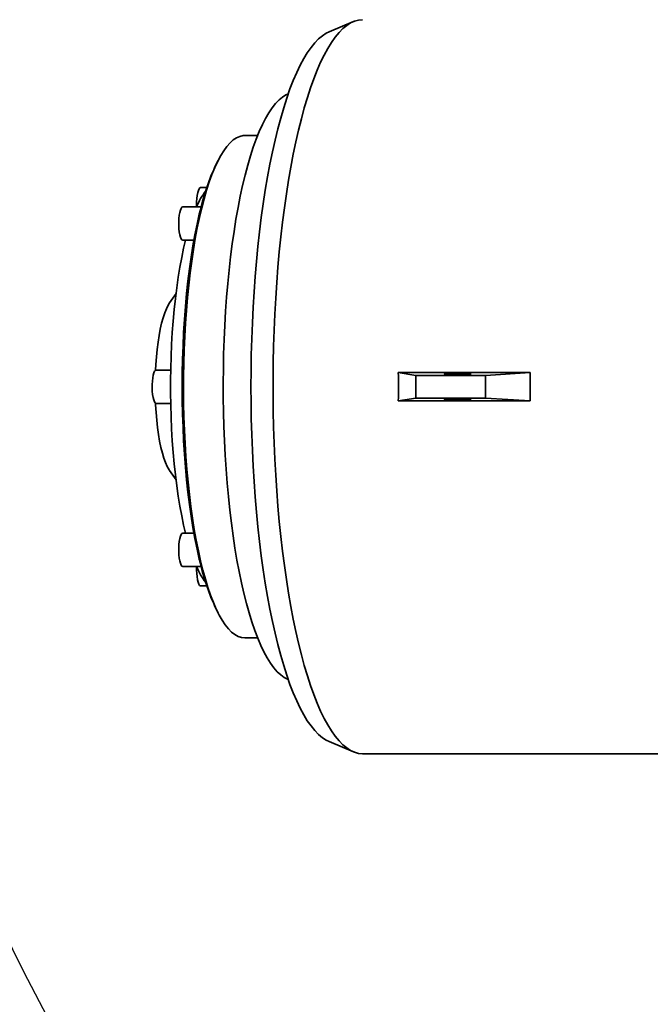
# Model space of a CAD drawing. Header units: millimetres. Extents: x 0 to 11920, y 0 to 8400.
# Tile 28 of 47: x 7722 to 8030, y 4380 to 4860. Entities that reach past the tile are written whole.
import ezdxf

# ---------------------------------------------------------------- set-up
doc = ezdxf.new("R2010")
doc.units = ezdxf.units.MM
doc.header["$LTSCALE"] = 20
doc.layers.add('THICK_LINE', color=7, linetype='Continuous')
doc.styles.add('SLDTEXTSTYLE0', font='TXT', dxfattribs={"width": 0.605})
doc.dimstyles.new('SLDDIMSTYLE0', dxfattribs={"dimtxt": 70, "dimasz": 70, "dimexe": 0, "dimexo": 0.0625, "dimgap": 17.5, "dimtad": 1, "dimdec": 4, "dimlfac": 20, "dimzin": 12, "dimdsep": 46, "dimtxsty": 'SLDTEXTSTYLE0', "dimsah": 1, "dimcen": 0.09, "dimadec": 1, "dimazin": 3, "dimtfac": 1, "dimtofl": 0, "dimtmove": 0, "dimatfit": 3, "dimfxl": 1, "dimfrac": 2, "dimtolj": 1, "dimtzin": 12, "dimarcsym": 0})

# ---------------------------------------------------------------- blocks, each defined once
blk = doc.blocks.new('_D')
at = {"layer": 'THICK_LINE'}
for p, q in [((10790.83, 4875.03), (11665.94, 4875.03)), ((5806.54, 4370.76), (5712.48, 4354.17))]:
    blk.add_line(p, q, dxfattribs=at)
blk.add_arc((8666.42, 4875.03), 2969.52, 190, 0, dxfattribs=at)
for points in [[(11635.94, 4875.03), (11625.12, 4805.15), (11645.11, 4804.92)], [(5742.02, 4359.38), (5745.16, 4288.74), (5764.82, 4292.44)]]:
    blk.add_solid(points, dxfattribs=at)
at = {"layer": 'THICK_LINE', "insert": (8818.29, 1998.04), "char_height": 70, "attachment_point": 1, "rotation": 5, "style": 'SLDTEXTSTYLE0'}
blk.add_mtext('170°', dxfattribs=at)

msp = doc.modelspace()

# ---------------------------------------------------------------- linework, layer by layer
at = {"color": 7, "linetype": 'Continuous', "lineweight": 35}
for p, q in [((7884.9095165, 4859.1062644), (7873.030538, 4854.1320783)), ((7853.1000704, 4823.7949446), (7852.7955849, 4823.6674448)), ((7838.1901869, 4803.5304045), (7831.8902208, 4803.5304045)), ((7818.90694, 4791.3297003), (7817.9989997, 4789.5288955)), ((7813.398364, 4778.1654045), (7810.4029878, 4778.1654045)), ((7810.6346978, 4768.7149174), (7801.6922571, 4768.7149174)), ((7801.6922571, 4752.4449174), (7807.125727, 4752.4449174)), ((7798.3988563, 4726.4556851), (7795.2727708, 4721.9622314)), ((7795.8211153, 4689.1654045), (7788.7213952, 4689.1654045)), ((7915.3982147, 4686.5466956), (7906.8144067, 4687.9687556)), ((7971.1482236, 4687.9687556), (7906.8144067, 4687.9687556)), ((7971.1482236, 4687.9687556), (7949.3437494, 4686.5466956)), ((7949.3437494, 4686.5466956), (7915.3982147, 4686.5466956)), ((7915.3982147, 4675.5141134), (7915.3982147, 4686.5466956)), ((7949.3437494, 4675.5141134), (7949.3437494, 4686.5466956)), ((7788.7213952, 4672.8954045), (7795.8211153, 4672.8954045)), ((7915.3982147, 4675.5141134), (7906.8144067, 4674.0920533)), ((7971.1482236, 4674.0920533), (7906.8144067, 4674.0920533)), ((7949.3437494, 4675.5141134), (7915.3982147, 4675.5141134)), ((7971.1482236, 4674.0920533), (7949.3437494, 4675.5141134)), ((7795.2727708, 4640.0985775), (7798.3988563, 4635.6051239)), ((7807.125727, 4609.6158916), (7801.6922571, 4609.6158916)), ((7801.6922571, 4593.3458916), (7810.6346978, 4593.3458916)), ((7810.4029878, 4583.8954045), (7813.398364, 4583.8954045)), ((7817.9989997, 4572.5319134), (7818.90694, 4570.7311086)), ((7831.8902208, 4558.5304045), (7838.1901869, 4558.5304045)), ((7852.7955849, 4538.3933642), (7853.1000704, 4538.2658644)), ((7873.030538, 4507.9287306), (7884.9095165, 4502.9545446)), ((7889.334894, 4502.0304045), (8072.1774724, 4502.0304045))]:
    msp.add_line(p, q, dxfattribs=at)
at = {"color": 7, "linetype": 'Continuous', "lineweight": 35, "flags": 128}
for points in [[(7889.334894, 4502.0304045), (7887.4060194, 4502.2056049), (7885.4809206, 4502.7308633), (7883.5633661, 4503.6051514), (7881.6571097, 4504.8267578), (7879.765883, 4506.3932911), (7877.893388, 4508.3016848), (7876.0432902, 4510.548203), (7874.2192115, 4513.1284481), (7872.4247224, 4516.0373692), (7870.6633357, 4519.269272), (7868.9384995, 4522.8178297), (7867.2535902, 4526.676096), (7865.6119061, 4530.8365181), (7864.0166608, 4535.2909517), (7862.4709772, 4540.0306772), (7860.977881, 4545.0464163), (7859.5402949, 4550.3283505), (7858.1610332, 4555.86614), (7856.8427957, 4561.6489444), (7855.5881631, 4567.6654437), (7854.3995913, 4573.9038602), (7853.279407, 4580.351982), (7852.2298029, 4586.9971865), (7851.2528339, 4593.8264654), (7850.3504123, 4600.8264501), (7849.5243046, 4607.9834379), (7848.776128, 4615.2834185), (7848.1073471, 4622.7121019), (7847.5192711, 4630.2549461), (7847.0130511, 4637.8971857), (7846.5896781, 4645.6238606), (7846.2499809, 4653.4198455), (7845.9946244, 4661.2698793), (7845.8241085, 4669.1585953), (7845.738767, 4677.0705509), (7845.738767, 4684.9902581), (7845.8241085, 4692.9022137), (7845.9946244, 4700.7909296), (7846.2499809, 4708.6409635), (7846.5896781, 4716.4369483), (7847.0130511, 4724.1636232), (7847.5192711, 4731.8058628), (7848.1073471, 4739.348707), (7848.776128, 4746.7773905), (7849.5243046, 4754.0773711), (7850.3504123, 4761.2343588), (7851.2528339, 4768.2343435), (7852.2298029, 4775.0636225), (7853.279407, 4781.708827), (7854.3995913, 4788.1569487), (7855.5881631, 4794.3953652), (7856.8427957, 4800.4118645), (7858.1610332, 4806.1946689), (7859.5402949, 4811.7324585), (7860.977881, 4817.0143926), (7862.4709772, 4822.0301317), (7864.0166608, 4826.7698572), (7865.6119061, 4831.2242909), (7867.2535902, 4835.384713), (7868.9384995, 4839.2429792), (7870.6633357, 4842.791537), (7872.4247224, 4846.0234397), (7874.2192115, 4848.9323608), (7876.0432902, 4851.5126059), (7877.893388, 4853.7591242), (7879.765883, 4855.6675178), (7881.6571097, 4857.2340511), (7883.5633661, 4858.4556575), (7885.4809206, 4859.3299456), (7887.4060194, 4859.855204), (7889.334894, 4860.0304045)], [(7873.030538, 4507.9287306), (7871.6423238, 4508.6051459), (7869.7635013, 4509.8266561), (7867.8999215, 4511.3929477), (7866.0553372, 4513.3008667), (7864.2334632, 4515.5465706), (7862.4379685, 4518.125537), (7860.6724691, 4521.032572), (7858.9405203, 4524.2618215), (7857.2456101, 4527.8067819), (7855.5911518, 4531.6603144), (7853.9804774, 4535.8146583), (7852.4168303, 4540.2614474), (7850.9033598, 4544.9917265), (7849.4431136, 4549.9959694), (7848.0390325, 4555.2640982), (7846.6939442, 4560.7855035), (7845.4105574, 4566.5490662), (7844.1914568, 4572.5431789), (7843.0390974, 4578.7557706), (7841.9558, 4585.1743297), (7840.9437461, 4591.7859302), (7840.004974, 4598.5772572), (7839.1413741, 4605.5346339), (7838.3546857, 4612.644049), (7837.646493, 4619.8911851), (7837.0182222, 4627.2614474), (7836.4711387, 4634.7399933), (7836.006344, 4642.311762), (7835.6247744, 4649.9615048), (7835.3271982, 4657.6738162), (7835.1142146, 4665.4331647), (7834.9862527, 4673.223924), (7834.94357, 4681.0304045), (7834.9862527, 4688.8368849), (7835.1142146, 4696.6276442), (7835.3271982, 4704.3869927), (7835.6247744, 4712.0993042), (7836.006344, 4719.749047), (7836.4711387, 4727.3208156), (7837.0182222, 4734.7993615), (7837.646493, 4742.1696239), (7838.3546857, 4749.41676), (7839.1413741, 4756.5261751), (7840.004974, 4763.4835517), (7840.9437461, 4770.2748787), (7841.9558, 4776.8864792), (7843.0390974, 4783.3050384), (7844.1914568, 4789.51763), (7845.4105574, 4795.5117428), (7846.6939442, 4801.2753054), (7848.0390325, 4806.7967108), (7849.4431136, 4812.0648396), (7850.9033598, 4817.0690824), (7852.4168303, 4821.7993615), (7853.9804774, 4826.2461506), (7855.5911518, 4830.4004946), (7857.2456101, 4834.254027), (7858.9405203, 4837.7989875), (7860.6724691, 4841.0282369), (7862.4379685, 4843.935272), (7864.2334632, 4846.5142383), (7866.0553372, 4848.7599422), (7867.8999215, 4850.6678612), (7869.7635013, 4852.2341529), (7871.6423238, 4853.455663), (7873.030538, 4854.1320783)], [(7852.7955849, 4538.3933642), (7851.1751165, 4539.229469), (7849.4730771, 4540.4515046), (7847.7878429, 4542.0175603), (7846.1235379, 4543.9238038), (7844.484235, 4546.1655701), (7842.8739458, 4548.7373732), (7841.2966109, 4551.6329196), (7839.7560904, 4554.8451233), (7838.2561541, 4558.3661235), (7836.8004728, 4562.1873037), (7835.3926085, 4566.299313), (7834.0360067, 4570.6920885), (7832.7339872, 4575.3548803), (7831.4897362, 4580.2762778), (7830.3062986, 4585.4442375), (7829.1865705, 4590.8461126), (7828.1332921, 4596.4686838), (7827.1490408, 4602.2981917), (7826.2362254, 4608.3203706), (7825.3970796, 4614.520483), (7824.633657, 4620.8833564), (7823.9478258, 4627.3934197), (7823.3412644, 4634.0347416), (7822.815457, 4640.7910698), (7822.3716904, 4647.6458705), (7822.0110507, 4654.5823686), (7821.7344203, 4661.5835896), (7821.5424762, 4668.6324002), (7821.4356882, 4675.7115507), (7821.4143175, 4682.8037174), (7821.4784165, 4689.8915445), (7821.6278283, 4696.9576869), (7821.8621872, 4703.9848526), (7822.1809198, 4710.9558448), (7822.583246, 4717.8536046), (7823.0681813, 4724.6612517), (7823.634539, 4731.3621269), (7824.2809331, 4737.939832), (7825.0057818, 4744.3782701), (7825.8073112, 4750.6616853), (7826.6835599, 4756.7747012), (7827.6323835, 4762.7023581), (7828.6514601, 4768.43015), (7829.7382959, 4773.9440601), (7830.8902311, 4779.2305949), (7832.1044469, 4784.2768174), (7833.3779718, 4789.0703786), (7834.7076893, 4793.5995479), (7836.0903453, 4797.8532417), (7837.5225563, 4801.8210503), (7839.0008174, 4805.4932641), (7840.521511, 4808.8608963), (7842.0809158, 4811.9157059), (7843.6752156, 4814.6502173), (7845.3005089, 4817.0577386), (7846.9528184, 4819.1323782), (7848.6281005, 4820.8690591), (7850.3222556, 4822.2635314), (7852.0311378, 4823.3123826), (7852.7955849, 4823.6674448)], [(7831.8902208, 4803.5304045), (7831.0890058, 4803.4862466), (7829.4888859, 4803.1331747), (7827.8956896, 4802.4280489), (7826.3140106, 4801.3729023), (7824.7484093, 4799.9707771), (7823.2033996, 4798.225716), (7821.6834363, 4796.1427505), (7820.1929018, 4793.7278863), (7818.7360937, 4790.9880861), (7817.3172124, 4787.9312494), (7815.9403488, 4784.5661899), (7814.6094728, 4780.90261), (7813.3284217, 4776.9510726), (7812.1008891, 4772.7229711), (7810.9304142, 4768.2304962), (7809.8203719, 4763.4866009), (7808.7739627, 4758.504963), (7807.7942036, 4753.2999459), (7806.8839196, 4747.886557), (7806.0457352, 4742.2804045), (7805.2820672, 4736.4976524), (7804.5951173, 4730.5549738), (7803.9868663, 4724.4695031), (7803.4590679, 4718.2587863), (7803.0132439, 4711.9407303), (7802.6506797, 4705.533552), (7802.3724206, 4699.0557246), (7802.179269, 4692.5259257), (7802.0717818, 4685.9629821), (7802.0502688, 4679.3858167), (7802.1147922, 4672.813393), (7802.2651658, 4666.2646611), (7802.5009561, 4659.7585027), (7802.8214833, 4653.3136767), (7803.2258232, 4646.9487651), (7803.7128099, 4640.6821198), (7804.2810395, 4634.531809), (7804.9288734, 4628.5155657), (7805.6544439, 4622.6507363), (7806.4556589, 4616.9542305), (7807.3302084, 4611.442473), (7808.2755707, 4606.1313555), (7809.2890202, 4601.0361913), (7810.3676348, 4596.1716712), (7811.5083045, 4591.5518207), (7812.7077406, 4587.1899602), (7813.9624848, 4583.098666), (7815.2689193, 4579.2897343), (7816.6232773, 4575.7741473), (7818.0216538, 4572.5620413), (7819.460017, 4569.6626777), (7820.9342197, 4567.0844161), (7822.4400114, 4564.8346903), (7823.9730505, 4562.9199868), (7825.5289169, 4561.3458263), (7827.1031245, 4560.1167473), (7828.6911346, 4559.2362937), (7830.2883684, 4558.7070041), (7831.8902208, 4558.5304045)], [(7810.4029878, 4778.1654045), (7810.0552175, 4778.0391701), (7809.6571726, 4777.567355), (7809.2917233, 4776.766139), (7808.9748417, 4775.6705392), (7808.7203768, 4774.3284383), (7808.5394502, 4772.7984928), (7808.4399691, 4771.1475685), (7808.4262813, 4769.4478188), (7808.4427245, 4768.8344923)], [(7801.6922571, 4752.4449174), (7801.2802188, 4752.6226866), (7800.8861885, 4753.1482251), (7800.5273873, 4753.9985641), (7800.2194964, 4755.1365399), (7799.9759723, 4756.5124174), (7799.8074581, 4758.0660641), (7799.7213186, 4759.7295783), (7799.7213186, 4761.4302564), (7799.8074581, 4763.0937706), (7799.9759723, 4764.6474174), (7800.2194964, 4766.0232948), (7800.5273873, 4767.1612706), (7800.8861885, 4768.0116097), (7801.2802188, 4768.5371481), (7801.6922571, 4768.7149174), (7801.6922571, 4768.7149174)], [(7809.7514482, 4596.9109354), (7808.6529513, 4601.7987696), (7807.6218163, 4606.9279158), (7806.6611835, 4612.2827524), (7805.7739786, 4617.8469705), (7804.962904, 4623.6036233), (7804.2304297, 4629.5351782), (7803.5787867, 4635.6235696), (7803.0099595, 4641.8502545), (7802.5256808, 4648.1962684), (7802.1274254, 4654.6422838), (7801.8164062, 4661.1686681), (7801.5935706, 4667.7555445), (7801.4595971, 4674.3828514), (7801.4148939, 4681.0304045), (7801.4595971, 4687.6779575), (7801.5935706, 4694.3052645), (7801.8164062, 4700.8921408), (7802.1274254, 4707.4185252), (7802.5256808, 4713.8645405), (7803.0099595, 4720.2105545), (7803.5787867, 4726.4372393), (7804.2304297, 4732.5256307), (7804.962904, 4738.4571856), (7805.7739786, 4744.2138384), (7806.6611835, 4749.7780565), (7807.6218163, 4755.1328931), (7808.6529513, 4760.2620393), (7809.7514482, 4765.1498735)], [(7803.0488308, 4609.6158916), (7802.1271046, 4613.5321043), (7801.1845502, 4618.0216201), (7800.3084429, 4622.7324566), (7799.5018603, 4627.6480667), (7798.7676353, 4632.7511842), (7798.1083471, 4638.0238842), (7797.5263114, 4643.4476463), (7797.0235726, 4649.0034191), (7796.6018966, 4654.6716879), (7796.2627646, 4660.4325426), (7796.0073677, 4666.2657481), (7795.8366031, 4672.1508149), (7795.7510706, 4678.0670717), (7795.7510706, 4683.9937373), (7795.8366031, 4689.909994), (7796.0073677, 4695.7950609), (7796.2627646, 4701.6282663), (7796.6018966, 4707.3891211), (7797.0235726, 4713.0573899), (7797.5263114, 4718.6131627), (7798.1083471, 4724.0369247), (7798.7676353, 4729.3096247), (7799.5018603, 4734.4127423), (7800.3084429, 4739.3283524), (7801.1845502, 4744.0391888), (7802.1271046, 4748.5287046), (7803.0488308, 4752.4449174)], [(7788.3812569, 4689.0446911), (7788.528833, 4691.7775334), (7788.8093217, 4695.5537349), (7789.1723022, 4699.2095915), (7789.6147669, 4702.7148097), (7790.1330494, 4706.040344), (7790.7228549, 4709.1586381), (7791.3792961, 4712.0438528), (7792.0969337, 4714.6720804), (7792.8698209, 4717.0215423), (7793.6915535, 4719.0727704), (7794.5553223, 4720.8087675), (7795.2727708, 4721.9622314)], [(7788.7213952, 4689.1654045), (7788.3736249, 4689.0391701), (7787.97558, 4688.567355), (7787.6101307, 4687.766139), (7787.2932491, 4686.6705392), (7787.0387843, 4685.3284383), (7786.8578576, 4683.7984928), (7786.7583765, 4682.1475685), (7786.7446887, 4680.4478188), (7786.8173925, 4678.7735309), (7786.9733104, 4677.1978792), (7787.2056279, 4675.7897272)], [(7787.2056279, 4675.7897272), (7787.5041917, 4674.610618), (7787.8559532, 4673.7120842), (7788.2455387, 4673.1333962), (7788.6559213, 4672.8998453), (7788.7213952, 4672.8954045)], [(7795.2727708, 4640.0985775), (7795.0007455, 4640.5068553), (7794.1186232, 4642.0796743), (7793.2749983, 4643.9752513), (7792.4768612, 4646.177879), (7791.7308257, 4648.6693057), (7791.0430736, 4651.4288866), (7790.4193038, 4654.4337551), (7789.864685, 4657.6590117), (7789.3838131, 4661.0779311), (7788.9806727, 4664.6621829), (7788.6586043, 4668.382067), (7788.4202767, 4672.2067592), (7788.3812569, 4673.0161179)], [(7801.6922571, 4593.3458916), (7801.2802188, 4593.5236609), (7800.8861885, 4594.0491993), (7800.5273873, 4594.8995383), (7800.2194964, 4596.0375141), (7799.9759723, 4597.4133916), (7799.8074581, 4598.9670383), (7799.7213186, 4600.6305525), (7799.7213186, 4602.3312306), (7799.8074581, 4603.9947448), (7799.9759723, 4605.5483916), (7800.2194964, 4606.9242691), (7800.5273873, 4608.0622448), (7800.8861885, 4608.9125839), (7801.2802188, 4609.4381223), (7801.6922571, 4609.6158916), (7801.6922571, 4609.6158916)], [(7808.8872205, 4586.7897272), (7809.1857843, 4585.610618), (7809.5375458, 4584.7120842), (7809.9271312, 4584.1333962), (7810.3375139, 4583.8998453), (7810.4029878, 4583.8954045)]]:
    msp.add_lwpolyline(points, dxfattribs=at)
at = {"color": 7, "linetype": 'Continuous', "lineweight": 35}
for centre, radius, start, end in [((7916.6923511, 4742.7807764), 109.2051475, 154.654470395, 167.019712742), ((7843.5770177, 4753.7132485), 38.2520034, 143.410804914, 156.909789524), ((7995.2586825, 4721.1019765), 190.6650235, 165.974615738, 166.642726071), ((7822.2990326, 4763.2372648), 12.6925154, 161.284136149, 171.33320566), ((7995.2586824, 4640.9588325), 190.6650235, 193.357273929, 194.025384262), ((7822.2990326, 4598.8235441), 12.6925154, 188.66679434, 198.715863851), ((7843.5770177, 4608.3475604), 38.2520034, 203.090210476, 216.589195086), ((7837.066955, 4591.9693973), 28.6518135, 177.485698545, 190.415186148), ((7916.6923511, 4619.2800325), 109.2051475, 192.980287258, 205.345529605)]:
    msp.add_arc(centre, radius, start, end, dxfattribs=at)
for centre, ratio, start_param, end_param in [((7850.2316178, 4681.0304045), 0.316342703, 4.6736175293, 4.7511604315), ((8114.8790669, 4681.0304045), 0.8035695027, 1.5320248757, 1.6095677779)]:
    msp.add_ellipse(centre, major_axis=(0, 179), ratio=ratio, start_param=start_param, end_param=end_param, dxfattribs=at)
for centre, major_axis in [((7935.7815696, 4687.2804045), (6.4999986, 0.0832019)), ((7935.7815696, 4674.7804045), (6.4999986, -0.0832019))]:
    msp.add_ellipse(centre, major_axis=major_axis, ratio=0.0508205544, dxfattribs=at)
at = {"layer": 'THICK_LINE'}
for radius in [2864, 1057]:
    msp.add_arc((8666.4239933, 4875.0304045), radius, 190, 170, dxfattribs=at)

# ---------------------------------------------------------------- dimensions: what is measured, and where the dimension line sits
dim = msp.add_angular_dim_2l(base=(8925.2343102, 1916.814946), line1=((7625.4821984, 4691.4842807), (5845.9345887, 4377.7020236)), line2=((8666.4239933, 4875.0304045), (10750.8294271, 4875.0304045)), dimstyle='SLDDIMSTYLE0', dxfattribs=at)
dim.commit()
dim.dimension.update_dxf_attribs({"geometry": '_D', "text_midpoint": (8925.2343102, 1916.814946), "dimtype": 162})

doc.saveas('drawing.dxf')
